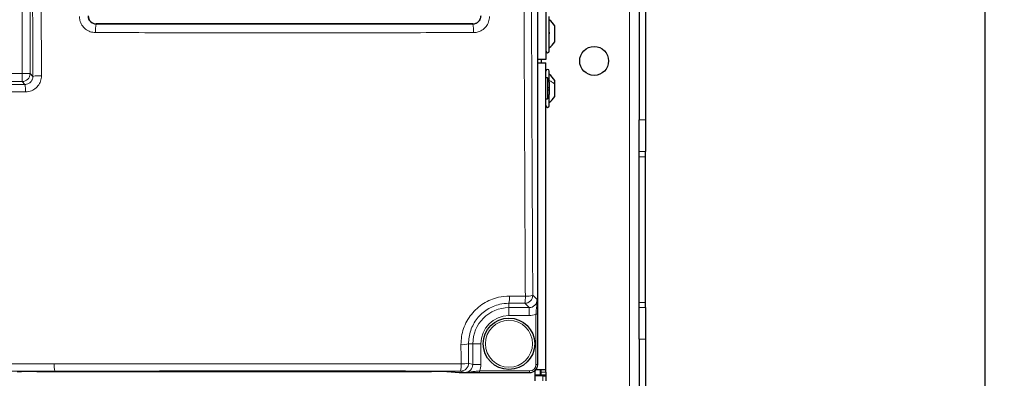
# Paper-space layout 'Blatt3' of a CAD drawing. Header units: millimetres. Extents: x 5 to 418, y 2 to 292.
# Tile 13 of 75: x 98 to 149, y 128 to 147. Entities that reach past the tile are written whole.
import ezdxf

# ---------------------------------------------------------------- set-up
doc = ezdxf.new("R2010")
doc.units = ezdxf.units.MM
doc.layers.add('SLD-0', color=7, linetype='Continuous')
doc.styles.add('SLDTEXTSTYLE1', font='TXT', dxfattribs={"width": 0.605})
doc.dimstyles.new('SLDDIMSTYLE1', dxfattribs={"dimtxt": 3.5, "dimasz": 3.302, "dimexe": 0, "dimexo": 0.0625, "dimgap": 0.875, "dimtad": 1, "dimdec": 1, "dimlfac": 6, "dimrnd": 1e-09, "dimzin": 12, "dimdsep": 46, "dimtxsty": 'SLDTEXTSTYLE1', "dimsah": 1, "dimcen": 0.09, "dimadec": 0, "dimazin": 3, "dimtfac": 1, "dimtofl": 0, "dimtmove": 0, "dimatfit": 3, "dimfxl": 1, "dimfrac": 2, "dimtolj": 1, "dimtzin": 12, "dimarcsym": 0})

# ---------------------------------------------------------------- blocks, each defined once
blk = doc.blocks.new('_D_11')
at = {"layer": 'SLD-0', "color": 7}
for p, q in [((130.495, 247.673), (149.439, 247.673)), ((148.439, 93.785), (148.439, 247.673)), ((116.637, 93.785), (149.439, 93.785))]:
    blk.add_line(p, q, dxfattribs=at)
for centre, start, end in [((145.753, 171.373), 63.4349, 116.5651), ((145.753, 170.085), 243.4349, 296.5651)]:
    blk.add_arc(centre, 6.006, start, end, dxfattribs=at)
for points in [[(148.439, 247.673), (147.931, 244.371), (148.947, 244.371)], [(148.439, 93.785), (148.947, 97.087), (147.931, 97.087)]]:
    blk.add_solid(points, dxfattribs=at)
at = {"layer": 'SLD-0', "color": 7, "insert": (143.927, 164.713), "char_height": 3.5, "attachment_point": 1, "rotation": 90, "style": 'SLDTEXTSTYLE1'}
blk.add_mtext('923,3', dxfattribs=at)

psp = doc.layouts.new('Blatt3')

# ---------------------------------------------------------------- linework, layer by layer
at = {"color": 7, "linetype": 'Continuous', "lineweight": 18}
for p, q in [((129.9971, 101.8392), (129.9971, 247.6726)), ((125.2365, 129.0008), (125.2365, 214.8277)), ((98.4943, 144.1004), (98.4943, 178.7276)), ((98.9104, 178.7276), (98.9104, 144.1004)), ((102.3372, 146.6794), (102.3312, 146.6734)), ((121.8797, 146.6734), (121.8737, 146.6794)), ((71.9999, 144.1004), (98.4943, 144.1004)), ((98.9104, 144.1004), (98.4943, 144.1004)), ((98.4943, 143.6843), (98.4943, 144.1004)), ((98.9104, 144.1004), (99.0536, 143.9572)), ((98.4943, 143.6843), (71.9999, 143.6843)), ((98.6439, 143.5347), (98.4943, 143.6843)), ((130.4971, 141.6936), (130.8305, 141.6936)), ((130.8305, 140.0523), (130.4971, 140.0523)), ((130.4971, 139.781), (130.8305, 139.781)), ((123.7762, 132.5578), (124.5962, 132.5547)), ((124.9812, 132.5962), (125.2046, 132.3729)), ((124.5651, 132.1801), (123.7471, 132.1833)), ((123.7471, 132.1833), (123.7471, 131.9568)), ((123.7471, 131.9568), (124.7885, 131.9568)), ((123.7471, 131.9568), (123.7471, 131.5407)), ((124.7885, 131.9568), (124.5651, 132.1801)), ((124.7885, 131.9568), (124.7885, 131.5407)), ((130.4971, 132.2308), (130.8305, 132.2308)), ((130.4971, 131.9596), (130.8305, 131.9596)), ((124.7885, 131.5407), (123.7471, 131.5407)), ((125.2294, 131.6213), (125.1462, 131.6213)), ((125.1462, 129.0032), (125.1462, 131.6213)), ((125.2294, 131.6213), (125.2294, 129.0032)), ((130.8305, 130.3182), (130.4971, 130.3182)), ((121.6501, 130.0809), (121.6557, 129.0832)), ((121.6501, 130.0809), (121.8713, 130.0809)), ((121.8713, 129.0114), (121.8713, 130.0809)), ((121.8713, 130.0809), (122.2874, 130.0809)), ((122.2874, 130.0809), (122.2874, 129.0114)), ((121.6557, 129.0832), (121.8713, 129.0114)), ((121.8713, 129.0114), (122.2874, 129.0114)), ((125.2294, 129.0032), (125.1462, 129.0032)), ((125.2294, 129.0032), (125.2365, 129.0008)), ((120.7546, 128.6248), (121.1624, 128.5844)), ((121.1624, 128.5844), (121.1591, 128.5846)), ((121.4536, 128.5953), (121.2396, 128.6666)), ((122.2141, 128.5868), (122.2141, 128.6701)), ((122.2141, 128.6701), (124.8127, 128.6701)), ((124.8127, 128.5868), (122.2141, 128.5868)), ((124.8127, 128.5868), (124.8127, 128.6701)), ((124.8198, 128.5844), (124.8127, 128.5868)), ((125.4138, 128.6142), (125.6638, 128.6142)), ((125.4971, 128.1642), (125.4971, 128.4142))]:
    psp.add_line(p, q, dxfattribs=at)
at = {"color": 7, "linetype": 'Continuous', "lineweight": 25}
for p, q in [((130.4971, 225.3182), (130.4971, 141.6936)), ((130.8305, 225.3182), (130.8305, 141.6936)), ((125.2366, 129.0008), (125.2366, 214.8277)), ((125.6638, 192.3309), (125.6638, 144.8309)), ((121.8737, 146.6794), (102.3372, 146.6794)), ((125.8305, 145.2642), (125.8305, 147.0642)), ((126.1221, 146.5741), (126.1221, 146.5767)), ((126.1221, 145.7517), (126.1221, 146.5741)), ((125.6638, 144.8309), (125.2366, 144.8309)), ((125.2366, 144.6642), (125.6638, 144.6642)), ((125.4138, 144.8309), (125.4138, 144.6642)), ((125.6638, 128.7476), (125.6638, 144.6642)), ((125.8305, 143.8301), (125.8305, 144.2309)), ((125.7471, 143.8751), (125.6638, 143.8751)), ((125.7471, 143.8751), (125.7471, 142.7867)), ((125.8305, 143.653), (125.8305, 143.8301)), ((125.8305, 143.6546), (125.8305, 143.0072)), ((126.1221, 143.5597), (126.1221, 143.7434)), ((126.1221, 142.9184), (126.1221, 143.5597)), ((125.8305, 142.4309), (125.8305, 143.0072)), ((125.6638, 142.7867), (125.7471, 142.7867)), ((130.4971, 140.0523), (130.4971, 141.6936)), ((130.8305, 141.6936), (130.8305, 140.0523)), ((130.4971, 139.781), (130.4971, 140.0523)), ((130.8305, 139.781), (130.8305, 140.0523)), ((130.4971, 132.2308), (130.4971, 139.781)), ((130.8305, 132.2308), (130.8305, 139.781)), ((130.4971, 131.9596), (130.4971, 132.2308)), ((130.4971, 130.3182), (130.4971, 131.9596)), ((130.8305, 131.9596), (130.8305, 132.2308)), ((130.8305, 131.9596), (130.8305, 130.3182)), ((130.4971, 130.3182), (130.4971, 102.6726)), ((130.8305, 130.3182), (130.8305, 102.6726)), ((125.1506, 128.7476), (125.6638, 128.7476)), ((125.2365, 129.0008), (125.2366, 129.0008)), ((125.3805, 128.4726), (125.3805, 128.7476)), ((125.4138, 128.6142), (125.4138, 128.7476)), ((125.6638, 128.6142), (125.6638, 128.7476)), ((99.2573, 128.6397), (119.7369, 128.6397)), ((120.7513, 128.6249), (121.1591, 128.5846)), ((120.7546, 128.6248), (120.7513, 128.6249)), ((121.1624, 128.5844), (124.8198, 128.5844)), ((125.0805, 128.6759), (125.0805, 128.1642)), ((125.0805, 128.4726), (125.3805, 128.4726)), ((125.4971, 128.4142), (125.0805, 128.4142)), ((125.3805, 128.4726), (125.3805, 128.4142)), ((125.4138, 128.4476), (125.4138, 128.6142)), ((125.6638, 128.4476), (125.4138, 128.4476)), ((125.4138, 128.4476), (125.4138, 128.4142)), ((125.4971, 128.4142), (125.6638, 128.4142)), ((125.6638, 128.6142), (125.6638, 128.4476)), ((125.6638, 128.4476), (125.6638, 128.4142)), ((125.6638, 128.4142), (125.6638, 128.1642))]:
    psp.add_line(p, q, dxfattribs=at)
for centre, radius in [((128.1638, 144.7559), 0.75), ((123.7471, 130.0809), 1.3333)]:
    psp.add_circle(centre, radius, dxfattribs=at)
at = {"color": 7, "linetype": 'Continuous', "lineweight": 18}
psp.add_circle((123.7471, 130.0809), 1.2195, dxfattribs=at)
for centre, radius, start, end in [((104.3431, 146.3388), 2.0396, 170.55824, 183.16692), ((119.8678, 146.3388), 2.0396, 356.83308, 9.44176), ((98.493, 144.1017), 0.4174, 270.1836, 359.8164), ((97.0194, 143.2287), 1.653, 357.32976, 10.66819), ((99.3958, 142.3281), 1.6647, 86.47423, 101.86296), ((122.2972, 132.4841), 1.4809, 348.27773, 2.85154), ((124.5638, 132.5976), 0.4174, 270.1836, 359.8164), ((123.2111, 132.4811), 1.3871, 347.46849, 3.0406), ((124.6732, 133.6457), 1.0937, 265.96218, 286.35612), ((123.7471, 130.0809), 1.8759, 90, 180), ((123.7471, 130.0809), 1.4598, 90, 180), ((121.337, 131.1091), 1.0748, 265.72191, 286.93935), ((101.4845, 128.9541), 1.3273, 176.4728, 192.64469), ((121.2389, 129.0834), 0.4168, 270.09622, 359.97363), ((119.5481, 128.9569), 1.7162, 350.26371, 2.73596), ((121.3425, 130.0925), 1.0567, 265.6515, 287.24077)]:
    psp.add_arc(centre, radius, start, end, dxfattribs=at)
at = {"color": 7, "linetype": 'Continuous', "lineweight": 25}
for centre, radius, start, end in [((125.2856, 146.1092), 0.9583, 29.1989, 55.34848), ((125.2856, 146.2193), 0.9583, 304.65152, 330.8011), ((125.7471, 145.2642), 0.0833, 180, 0), ((125.7471, 144.2309), 0.0833, 0, 180), ((125.2856, 143.2759), 0.9583, 29.1989, 55.34848), ((125.4971, 143.6546), 0.3333, 0, 41.40962), ((125.4971, 143.0072), 0.3333, 318.59038, 0), ((125.2856, 143.3859), 0.9583, 304.65152, 330.8011), ((125.7471, 142.4309), 0.0833, 180, 0), ((121.1624, 128.6177), 0.0333, 264.34656, 270)]:
    psp.add_arc(centre, radius, start, end, dxfattribs=at)
for centre, major_axis, ratio, start_param, end_param in [((102.3374, 147.0962), (0.2948, 0.2948), 0.9995737, 2.3563468, 3.9268385), ((121.8735, 147.0962), (-0.2948, 0.2948), 0.9995737, 2.3563468, 3.9268385), ((124.8194, 129.0011), (0.3958, -0.1318), 0.9987209, 5.0343527, 6.6042357), ((99.2573, 128.6217), (1.0333, 0), 0.0174551, 1.5707963, 2.9670597), ((119.7369, 128.6217), (1.0333, 0), 0.0174551, 0.1745329, 1.5707963)]:
    psp.add_ellipse(centre, major_axis=major_axis, ratio=ratio, start_param=start_param, end_param=end_param, dxfattribs=at)
at = {"color": 7, "linetype": 'Continuous', "lineweight": 18}
for centre, major_axis, ratio, start_param, end_param in [((124.7862, 132.3752), (0.297, -0.297), 0.9918461, 5.4991567, 7.0672139), ((124.7862, 132.3752), (0.5909, -0.5909), 0.9972647, 5.4991567, 5.9424634), ((121.4529, 129.0122), (0.3971, -0.1323), 0.9954497, 5.0343527, 6.6042357), ((121.4529, 129.0122), (0.7918, -0.2637), 0.9984779, 6.182178, 6.6042357), ((124.8124, 129.0035), (-0.3167, 0.1055), 0.9984779, 1.8927601, 3.462643), ((124.8124, 129.0035), (0.3957, -0.1318), 0.9990857, 5.0343527, 6.6042357)]:
    psp.add_ellipse(centre, major_axis=major_axis, ratio=ratio, start_param=start_param, end_param=end_param, dxfattribs=at)
for points, knots in [([(99.0536, 143.9572), (99.0484, 145.2755), (99.0301, 149.9146), (99.0045, 157.8699), (98.9915, 164.5126), (98.985, 167.8273)], [0, 0, 0, 0, 0.165898, 0.5837783, 1, 1, 1, 1]), ([(99.4297, 167.8406), (99.4362, 164.5285), (99.4492, 157.8912), (99.4747, 149.9422), (99.493, 145.3069), (99.4982, 143.9896)], [0, 0, 0, 0, 0.4162214, 0.8341019, 1, 1, 1, 1]), ([(124.5962, 132.5547), (124.5871, 134.3371), (124.561, 139.4365), (124.5259, 147.8671), (124.4933, 157.8471), (124.4802, 164.5083), (124.4736, 167.839)], [0, 0, 0, 0, 0.1519058, 0.4346037, 0.7173017, 1, 1, 1, 1]), ([(124.8585, 167.8523), (124.8651, 164.5243), (124.8782, 157.8684), (124.9109, 147.8964), (124.946, 139.4726), (124.9721, 134.3772), (124.9812, 132.5962)], [0, 0, 0, 0, 0.2826981, 0.5653962, 0.8480943, 1, 1, 1, 1]), ([(102.3312, 146.6734), (102.2845, 146.6781), (102.1912, 146.6874), (102.0664, 146.7591), (101.9721, 146.8646), (101.9219, 146.9816), (101.9166, 147.0589), (101.9144, 147.0898)], [0, 0, 0, 0, 0.2144798, 0.4286755, 0.6426541, 0.8569184, 1, 1, 1, 1]), ([(122.2965, 147.0898), (122.2918, 147.0432), (122.2824, 146.9499), (122.2106, 146.8251), (122.1049, 146.7309), (121.9878, 146.6807), (121.9105, 146.6755), (121.8797, 146.6734)], [0, 0, 0, 0, 0.2150805, 0.4297081, 0.6437944, 0.8577892, 1, 1, 1, 1]), ([(101.4712, 147.0599), (101.4754, 146.9979), (101.4859, 146.8428), (101.5867, 146.6084), (101.7756, 146.3974), (102.0257, 146.254), (102.213, 146.2354), (102.3067, 146.2262)], [0, 0, 0, 0, 0.1426289, 0.3566824, 0.5708764, 0.7854064, 1, 1, 1, 1]), ([(102.3312, 146.6734), (103.9585, 146.672), (107.2144, 146.6691), (112.104, 146.668), (116.9951, 146.6691), (120.251, 146.672), (121.8797, 146.6734)], [0, 0, 0, 0, 0.2498913, 0.5, 0.7498913, 1, 1, 1, 1]), ([(121.9042, 146.2262), (121.9661, 146.2303), (122.1213, 146.2407), (122.3559, 146.341), (122.5677, 146.5294), (122.7117, 146.7791), (122.7304, 146.9663), (122.7397, 147.0599)], [0, 0, 0, 0, 0.1422435, 0.3565333, 0.5709155, 0.7855035, 1, 1, 1, 1]), ([(121.9042, 146.2262), (120.2729, 146.2247), (117.0087, 146.2218), (112.1797, 146.2207), (107.2765, 146.2217), (104.0123, 146.2246), (102.3067, 146.2262)], [0, 0, 0, 0, 0.2498914, 0.5000001, 0.7387425, 1, 1, 1, 1]), ([(71.853, 143.5374), (74.0878, 143.5304), (78.5598, 143.5166), (85.2673, 143.511), (91.9665, 143.5154), (96.4172, 143.5283), (98.6439, 143.5347)], [0, 0, 0, 0, 0.2504819, 0.5012443, 0.750484, 1, 1, 1, 1]), ([(99.0536, 143.9572), (99.0495, 143.9094), (99.0412, 143.814), (98.9702, 143.687), (98.8646, 143.5913), (98.7486, 143.5418), (98.6727, 143.5367), (98.6439, 143.5347)], [0, 0, 0, 0, 0.2198065, 0.4389015, 0.6557565, 0.8690825, 1, 1, 1, 1]), ([(98.6706, 143.1517), (98.7285, 143.1555), (98.8802, 143.1655), (99.1129, 143.2629), (99.3264, 143.4524), (99.4713, 143.705), (99.4892, 143.8947), (99.4982, 143.9896)], [0, 0, 0, 0, 0.1328954, 0.3483652, 0.5653683, 0.7827569, 1, 1, 1, 1]), ([(98.6706, 143.1517), (96.4419, 143.1453), (91.9821, 143.1324), (86.1321, 143.1285), (80.9655, 143.1317), (76.4836, 143.1393), (73.3882, 143.1493), (71.8401, 143.1543)], [0, 0, 0, 0, 0.2493797, 0.4990358, 0.6534909, 0.8266992, 1, 1, 1, 1]), ([(121.2568, 130.0373), (121.263, 130.1781), (121.2755, 130.4598), (121.383, 130.8717), (121.5547, 131.2603), (121.7895, 131.6149), (122.081, 131.9236), (122.4183, 132.1799), (122.7936, 132.373), (123.2467, 132.5251), (123.5815, 132.5458), (123.7762, 132.5578)], [0, 0, 0, 0, 0.1069877, 0.213972, 0.3210268, 0.4280785, 0.5345588, 0.6410379, 0.7469299, 0.8528235, 1, 1, 1, 1]), ([(125.1462, 131.6213), (125.1521, 131.6963), (125.1649, 131.861), (125.189, 132.0676), (125.2057, 132.2364), (125.2063, 132.3331), (125.2046, 132.3724), (125.2046, 132.3729)], [0, 0, 0, 0, 0.25961759, 0.57064656, 0.82414154, 0.99806195, 1, 1, 1, 1]), ([(125.2046, 132.3729), (125.2046, 132.3725), (125.2096, 132.2937), (125.2184, 132.1494), (125.2277, 131.889), (125.2289, 131.7067), (125.2294, 131.6213)], [0, 0, 0, 0, 0.0019896, 0.406331, 0.7221656, 1, 1, 1, 1]), ([(123.7471, 132.1833), (123.585, 132.1733), (123.3062, 132.1563), (122.9288, 132.0295), (122.6161, 131.8684), (122.3352, 131.6545), (122.0925, 131.3969), (121.8972, 131.1009), (121.7544, 130.7767), (121.6653, 130.4331), (121.6552, 130.1983), (121.6501, 130.0809)], [0, 0, 0, 0, 0.1470521, 0.2528307, 0.3586079, 0.4650256, 0.5714461, 0.678556, 0.7856713, 0.892833, 1, 1, 1, 1]), ([(121.2624, 129.0388), (121.2608, 129.315), (121.2589, 129.6478), (121.2571, 129.9806), (121.2568, 130.0373)], [0, 0, 0, 0, 0.829864, 1, 1, 1, 1]), ([(75.0872, 129.0314), (77.1398, 129.0298), (81.247, 129.0267), (86.87, 129.0262), (91.8069, 129.0279), (96.0562, 129.031), (98.7917, 129.0342), (100.1597, 129.0358)], [0, 0, 0, 0, 0.2456541, 0.4915361, 0.6722043, 0.8360684, 1, 1, 1, 1]), ([(100.1597, 129.0358), (101.9697, 129.0377), (105.5917, 129.0416), (110.6274, 129.0433), (115.8536, 129.0429), (119.2607, 129.0403), (121.2624, 129.0388)], [0, 0, 0, 0, 0.2576262, 0.5155282, 0.7153753, 1, 1, 1, 1]), ([(100.1894, 128.6635), (98.064, 128.6612), (93.8111, 128.6565), (87.4919, 128.6541), (81.2401, 128.6545), (77.1244, 128.6576), (75.0657, 128.6592)], [0, 0, 0, 0, 0.254103, 0.5084582, 0.7541151, 1, 1, 1, 1]), ([(121.2396, 128.6666), (119.5412, 128.668), (116.1429, 128.6707), (110.9314, 128.6714), (105.6099, 128.6695), (101.9969, 128.6655), (100.1894, 128.6635)], [0, 0, 0, 0, 0.2421216, 0.4844723, 0.7420981, 1, 1, 1, 1]), ([(121.4536, 128.5953), (121.4541, 128.5953), (121.4997, 128.5947), (121.601, 128.5991), (121.7729, 128.6221), (121.9756, 128.6509), (122.1394, 128.6641), (122.2141, 128.6701)], [0, 0, 0, 0, 0.0019024, 0.1998424, 0.4430821, 0.7457766, 1, 1, 1, 1]), ([(122.2141, 128.5868), (122.1287, 128.5869), (121.9469, 128.5874), (121.6829, 128.5905), (121.5368, 128.5936), (121.454, 128.5953), (121.4536, 128.5953)], [0, 0, 0, 0, 0.2728474, 0.58084046, 0.99804752, 1, 1, 1, 1])]:
    psp.add_open_spline(points, degree=3, knots=knots, dxfattribs=at)
for points in [[(125.8305, 146.8928), (125.8883, 146.848), (126.0039, 146.7583), (126.0827, 146.6355), (126.1221, 146.5741)], [(125.8305, 143.7377), (125.8883, 143.7126), (126.0039, 143.6626), (126.0827, 143.594), (126.1221, 143.5597)]]:
    psp.add_open_spline(points, degree=3, dxfattribs=at)
at = {"color": 7, "linetype": 'Continuous', "lineweight": 25}
for points, knots in [([(125.8019, 146.2729), (125.8058, 146.2712), (125.8136, 146.268), (125.8228, 146.2536), (125.8289, 146.2329), (125.8312, 146.2073), (125.829, 146.1806), (125.8229, 146.1567), (125.8137, 146.1379), (125.8058, 146.1312), (125.8019, 146.1279)], [0, 0, 0, 0, 0.1252217, 0.2494831, 0.3743256, 0.4990628, 0.6238964, 0.749388, 0.8744406, 1, 1, 1, 1]), ([(125.8019, 143.3833), (125.8058, 143.3804), (125.8136, 143.3744), (125.8228, 143.3566), (125.8289, 143.3335), (125.8312, 143.3069), (125.829, 143.2809), (125.8229, 143.2592), (125.8137, 143.2437), (125.8058, 143.2397), (125.8019, 143.2377)], [0, 0, 0, 0, 0.1252207, 0.2494814, 0.3743239, 0.4990613, 0.6238954, 0.7493873, 0.8744403, 1, 1, 1, 1])]:
    psp.add_open_spline(points, degree=3, knots=knots, dxfattribs=at)

# ---------------------------------------------------------------- dimensions: what is measured, and where the dimension line sits
at = {"layer": 'SLD-0', "color": 7}
dim = psp.add_linear_dim(base=(148.4387, 247.6726), p1=(116.6369, 93.7854), p2=(130.4946, 247.6726), angle=90, text='(<>)', dimstyle='SLDDIMSTYLE1', dxfattribs=at)
dim.commit()
dim.dimension.update_dxf_attribs({"geometry": '_D_11', "text_midpoint": (148.4387, 170.729), "dimtype": 160})

doc.saveas('drawing.dxf')
